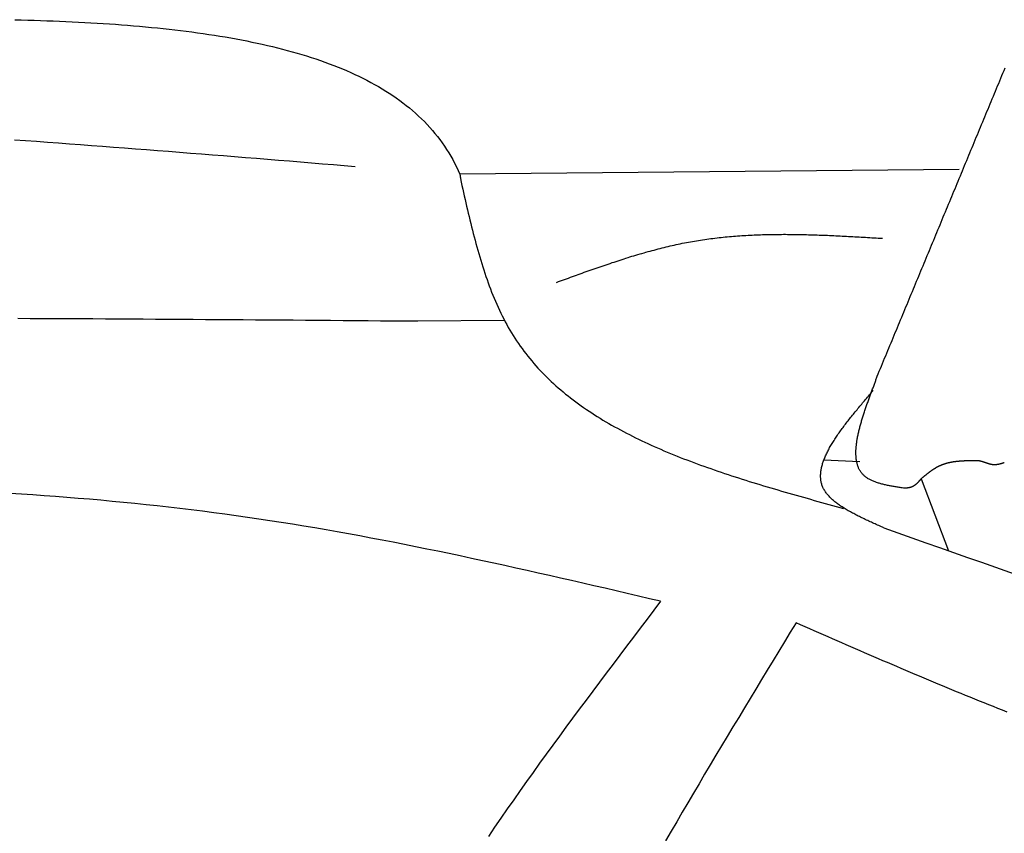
# Model space of a CAD drawing. Extents: x 715 to 7297, y 267 to 5710.
# Tile 11 of 91: x 2255 to 2666, y 2326 to 2666. Entities that reach past the tile are written whole.
import ezdxf

# ---------------------------------------------------------------- set-up
doc = ezdxf.new("R2010")
doc.units = 0
doc.layers.add('CAR', color=10, linetype='CONTINUOUS')

msp = doc.modelspace()

# ---------------------------------------------------------------- linework, layer by layer
at = {"layer": 'CAR'}
for p, q in [((2646.741, 2603.116), (2438.515, 2601.146)), ((2421.108, 2539.937), (2457.107, 2540.322)), ((2605.331, 2481.282), (2590.31, 2481.986)), ((2630.838, 2474.123), (2642.251, 2444.17))]:
    msp.add_line(p, q, dxfattribs=at)
for points in [[(2253.06, 2665.54, 0), (2255.75, 2665.47, 0), (2258.44, 2665.39, 0), (2261.11, 2665.31, 0), (2263.78, 2665.22, 0), (2266.44, 2665.13, 0), (2269.09, 2665.03, 0), (2271.73, 2664.92, 0), (2274.36, 2664.81, 0), (2276.98, 2664.68, 0), (2279.59, 2664.55, 0), (2282.19, 2664.42, 0), (2284.78, 2664.27, 0), (2287.36, 2664.12, 0), (2289.93, 2663.96, 0), (2292.49, 2663.79, 0), (2295.03, 2663.61, 0), (2297.56, 2663.42, 0), (2300.08, 2663.23, 0), (2302.59, 2663.02, 0), (2305.09, 2662.81, 0), (2307.57, 2662.58, 0), (2310.04, 2662.35, 0), (2312.49, 2662.1, 0), (2314.93, 2661.85, 0), (2317.36, 2661.58, 0), (2319.77, 2661.31, 0), (2322.17, 2661.02, 0), (2324.55, 2660.73, 0), (2326.92, 2660.42, 0), (2329.28, 2660.1, 0), (2331.61, 2659.77, 0), (2333.93, 2659.43, 0), (2336.24, 2659.07, 0), (2338.53, 2658.71, 0), (2340.8, 2658.33, 0), (2343.05, 2657.94, 0), (2345.29, 2657.53, 0), (2347.51, 2657.12, 0), (2349.71, 2656.69, 0), (2351.9, 2656.24, 0), (2354.06, 2655.79, 0), (2356.21, 2655.32, 0), (2358.34, 2654.83, 0), (2360.45, 2654.33, 0), (2362.54, 2653.82, 0), (2364.61, 2653.3, 0), (2366.65, 2652.75, 0), (2368.68, 2652.2, 0), (2370.69, 2651.63, 0), (2372.68, 2651.04, 0), (2374.65, 2650.44, 0), (2376.6, 2649.82, 0), (2378.52, 2649.19, 0), (2380.42, 2648.54, 0), (2382.3, 2647.87, 0), (2384.16, 2647.19, 0), (2386, 2646.49, 0), (2387.81, 2645.78, 0), (2389.6, 2645.04, 0), (2391.37, 2644.29, 0), (2393.11, 2643.53, 0), (2394.83, 2642.74, 0), (2396.52, 2641.94, 0), (2398.19, 2641.12, 0), (2399.84, 2640.28, 0), (2401.46, 2639.42, 0), (2403.05, 2638.55, 0), (2404.62, 2637.65, 0), (2406.17, 2636.74, 0), (2407.68, 2635.81, 0), (2409.17, 2634.86, 0), (2410.64, 2633.89, 0), (2412.08, 2632.9, 0), (2413.49, 2631.88, 0), (2414.87, 2630.85, 0), (2416.23, 2629.8, 0), (2417.55, 2628.73, 0), (2418.85, 2627.64, 0), (2420.13, 2626.53, 0), (2421.37, 2625.39, 0), (2422.58, 2624.24, 0), (2423.77, 2623.06, 0), (2424.92, 2621.86, 0), (2426.04, 2620.64, 0), (2427.14, 2619.4, 0), (2428.2, 2618.13, 0), (2429.24, 2616.84, 0), (2430.24, 2615.53, 0), (2431.21, 2614.2, 0), (2432.15, 2612.85, 0), (2433.06, 2611.47, 0), (2433.94, 2610.06, 0), (2434.78, 2608.64, 0), (2435.6, 2607.19, 0), (2436.38, 2605.71, 0), (2437.12, 2604.22, 0), (2437.84, 2602.69, 0), (2438.51, 2601.15, 0)], [(2612.54, 2516.88, 0), (2612.99, 2517.95, 0), (2613.43, 2519.02, 0), (2613.88, 2520.09, 0), (2614.32, 2521.16, 0), (2614.76, 2522.23, 0), (2615.21, 2523.3, 0), (2615.65, 2524.37, 0), (2616.1, 2525.45, 0), (2616.54, 2526.52, 0), (2616.99, 2527.59, 0), (2617.43, 2528.66, 0), (2617.87, 2529.73, 0), (2618.32, 2530.8, 0), (2618.76, 2531.87, 0), (2619.21, 2532.94, 0), (2619.65, 2534.02, 0), (2620.1, 2535.09, 0), (2620.54, 2536.16, 0), (2620.98, 2537.23, 0), (2621.43, 2538.3, 0), (2621.87, 2539.37, 0), (2622.32, 2540.44, 0), (2622.76, 2541.52, 0), (2623.21, 2542.59, 0), (2623.65, 2543.66, 0), (2624.09, 2544.73, 0), (2624.54, 2545.8, 0), (2624.98, 2546.87, 0), (2625.43, 2547.94, 0), (2625.87, 2549.01, 0), (2626.32, 2550.09, 0), (2626.76, 2551.16, 0), (2627.2, 2552.23, 0), (2627.65, 2553.3, 0), (2628.09, 2554.37, 0), (2628.54, 2555.44, 0), (2628.98, 2556.51, 0), (2629.43, 2557.58, 0), (2629.87, 2558.66, 0), (2630.31, 2559.73, 0), (2630.76, 2560.8, 0), (2631.2, 2561.87, 0), (2631.65, 2562.94, 0), (2632.09, 2564.01, 0), (2632.54, 2565.08, 0), (2632.98, 2566.16, 0), (2633.42, 2567.23, 0), (2633.87, 2568.3, 0), (2634.31, 2569.37, 0), (2634.76, 2570.44, 0), (2635.2, 2571.51, 0), (2635.65, 2572.58, 0), (2636.09, 2573.65, 0), (2636.53, 2574.73, 0), (2636.98, 2575.8, 0), (2637.42, 2576.87, 0), (2637.87, 2577.94, 0), (2638.31, 2579.01, 0), (2638.76, 2580.08, 0), (2639.2, 2581.15, 0), (2639.64, 2582.22, 0), (2640.09, 2583.3, 0), (2640.53, 2584.37, 0), (2640.98, 2585.44, 0), (2641.42, 2586.51, 0), (2641.87, 2587.58, 0), (2642.31, 2588.65, 0), (2642.76, 2589.72, 0), (2643.2, 2590.8, 0), (2643.64, 2591.87, 0), (2644.09, 2592.94, 0), (2644.53, 2594.01, 0), (2644.98, 2595.08, 0), (2645.42, 2596.15, 0), (2645.87, 2597.22, 0), (2646.31, 2598.29, 0), (2646.75, 2599.37, 0), (2647.2, 2600.44, 0), (2647.64, 2601.51, 0), (2648.09, 2602.58, 0), (2648.53, 2603.65, 0), (2648.98, 2604.72, 0), (2649.42, 2605.79, 0), (2649.86, 2606.86, 0), (2650.31, 2607.94, 0), (2650.75, 2609.01, 0), (2651.2, 2610.08, 0), (2651.64, 2611.15, 0), (2652.09, 2612.22, 0), (2652.53, 2613.29, 0), (2652.97, 2614.36, 0), (2653.42, 2615.44, 0), (2653.86, 2616.51, 0), (2654.31, 2617.58, 0), (2654.75, 2618.65, 0), (2655.2, 2619.72, 0), (2655.64, 2620.79, 0), (2656.08, 2621.86, 0), (2656.53, 2622.93, 0), (2656.97, 2624.01, 0), (2657.42, 2625.08, 0), (2657.86, 2626.15, 0), (2658.31, 2627.22, 0), (2658.75, 2628.29, 0), (2659.19, 2629.36, 0), (2659.64, 2630.43, 0), (2660.08, 2631.5, 0), (2660.53, 2632.58, 0), (2660.97, 2633.65, 0), (2661.42, 2634.72, 0), (2661.86, 2635.79, 0), (2662.3, 2636.86, 0), (2662.75, 2637.93, 0), (2663.19, 2639, 0), (2663.64, 2640.08, 0), (2664.08, 2641.15, 0), (2664.53, 2642.22, 0), (2664.97, 2643.29, 0), (2665.41, 2644.36, 0), (2665.86, 2645.43, 0)], [(2252.98, 2615.52, 0), (2257.56, 2615.19, 0), (2262.14, 2614.86, 0), (2266.72, 2614.52, 0), (2271.3, 2614.19, 0), (2275.88, 2613.85, 0), (2280.47, 2613.5, 0), (2285.05, 2613.16, 0), (2289.63, 2612.81, 0), (2294.21, 2612.46, 0), (2298.79, 2612.11, 0), (2303.37, 2611.76, 0), (2307.95, 2611.4, 0), (2312.54, 2611.05, 0), (2317.12, 2610.69, 0), (2321.7, 2610.32, 0), (2326.28, 2609.96, 0), (2330.86, 2609.6, 0), (2335.44, 2609.23, 0), (2340.02, 2608.86, 0), (2344.61, 2608.5, 0), (2349.19, 2608.13, 0), (2353.77, 2607.76, 0), (2358.35, 2607.39, 0), (2362.93, 2607.01, 0), (2367.51, 2606.64, 0), (2372.09, 2606.27, 0), (2376.68, 2605.89, 0), (2381.26, 2605.52, 0), (2385.84, 2605.14, 0), (2390.42, 2604.77, 0), (2395, 2604.39, 0)], [(2438.51, 2601.15, 0), (2438.52, 2601.13, 0), (2438.52, 2601.12, 0), (2438.52, 2601.11, 0), (2438.53, 2601.1, 0), (2438.53, 2601.09, 0), (2438.54, 2601.08, 0), (2438.54, 2601.07, 0), (2438.54, 2601.05, 0), (2438.55, 2601.04, 0), (2438.55, 2601.03, 0), (2438.55, 2601.02, 0), (2438.56, 2601.01, 0), (2438.56, 2601, 0), (2438.56, 2600.98, 0), (2438.57, 2600.97, 0), (2438.57, 2600.96, 0), (2438.57, 2600.95, 0), (2438.58, 2600.94, 0), (2438.58, 2600.93, 0), (2438.58, 2600.92, 0), (2438.58, 2600.9, 0), (2438.59, 2600.89, 0), (2438.59, 2600.88, 0), (2438.59, 2600.87, 0), (2438.6, 2600.86, 0), (2438.6, 2600.85, 0), (2438.6, 2600.84, 0), (2438.61, 2600.82, 0), (2438.61, 2600.81, 0), (2438.61, 2600.8, 0), (2438.62, 2600.79, 0), (2438.62, 2600.78, 0), (2438.62, 2600.77, 0), (2438.63, 2600.75, 0), (2438.63, 2600.74, 0), (2438.63, 2600.73, 0), (2438.63, 2600.72, 0), (2438.64, 2600.71, 0), (2438.64, 2600.7, 0), (2438.64, 2600.69, 0), (2438.65, 2600.67, 0), (2438.65, 2600.66, 0), (2438.65, 2600.65, 0), (2438.65, 2600.64, 0), (2438.66, 2600.63, 0), (2438.66, 2600.62, 0), (2438.66, 2600.6, 0), (2438.67, 2600.59, 0), (2438.67, 2600.58, 0), (2438.67, 2600.57, 0), (2438.67, 2600.56, 0), (2438.68, 2600.55, 0), (2438.68, 2600.53, 0), (2438.68, 2600.52, 0), (2438.68, 2600.51, 0), (2438.69, 2600.5, 0), (2438.69, 2600.49, 0), (2438.69, 2600.48, 0), (2438.69, 2600.47, 0), (2438.7, 2600.45, 0), (2438.7, 2600.44, 0), (2438.7, 2600.43, 0), (2438.7, 2600.42, 0), (2438.7, 2600.41, 0), (2438.71, 2600.39, 0), (2438.71, 2600.38, 0), (2438.71, 2600.37, 0), (2438.71, 2600.36, 0), (2438.71, 2600.35, 0), (2438.72, 2600.34, 0), (2438.72, 2600.32, 0), (2438.72, 2600.31, 0), (2438.72, 2600.3, 0), (2438.72, 2600.29, 0), (2438.73, 2600.28, 0), (2438.73, 2600.27, 0), (2438.73, 2600.25, 0), (2438.73, 2600.24, 0), (2438.73, 2600.23, 0), (2438.73, 2600.22, 0), (2438.74, 2600.21, 0), (2438.74, 2600.2, 0), (2438.74, 2600.18, 0), (2438.74, 2600.17, 0), (2438.74, 2600.16, 0), (2438.74, 2600.15, 0), (2438.74, 2600.14, 0), (2438.75, 2600.12, 0), (2438.75, 2600.11, 0), (2438.75, 2600.1, 0), (2438.75, 2600.09, 0), (2438.75, 2600.08, 0), (2438.75, 2600.07, 0), (2438.75, 2600.05, 0), (2438.76, 2600.04, 0), (2438.76, 2600.03, 0), (2438.76, 2600.02, 0), (2438.76, 2600.01, 0), (2438.76, 2599.99, 0), (2438.76, 2599.98, 0), (2438.76, 2599.97, 0), (2438.76, 2599.96, 0), (2438.76, 2599.95, 0), (2438.77, 2599.93, 0), (2438.77, 2599.92, 0), (2438.77, 2599.91, 0), (2438.77, 2599.9, 0), (2438.77, 2599.89, 0), (2438.77, 2599.88, 0), (2438.77, 2599.86, 0), (2438.77, 2599.85, 0), (2438.77, 2599.84, 0), (2438.77, 2599.83, 0), (2438.77, 2599.82, 0), (2438.78, 2599.8, 0), (2438.78, 2599.79, 0), (2438.78, 2599.78, 0), (2438.78, 2599.77, 0), (2438.78, 2599.76, 0), (2438.78, 2599.74, 0), (2438.78, 2599.73, 0), (2438.78, 2599.72, 0), (2438.78, 2599.71, 0), (2438.78, 2599.7, 0), (2438.78, 2599.68, 0), (2438.78, 2599.67, 0), (2438.78, 2599.66, 0), (2438.78, 2599.65, 0), (2438.78, 2599.64, 0), (2438.79, 2599.62, 0), (2438.79, 2599.61, 0), (2438.79, 2599.6, 0), (2438.79, 2599.59, 0), (2438.79, 2599.58, 0), (2438.79, 2599.57, 0), (2438.79, 2599.55, 0), (2438.79, 2599.54, 0), (2438.79, 2599.53, 0), (2438.79, 2599.52, 0), (2438.79, 2599.51, 0), (2438.79, 2599.49, 0), (2438.79, 2599.48, 0), (2438.79, 2599.47, 0), (2438.79, 2599.46, 0), (2438.79, 2599.45, 0), (2438.79, 2599.43, 0), (2438.79, 2599.42, 0), (2438.8, 2599.41, 0), (2438.8, 2599.4, 0), (2438.8, 2599.39, 0), (2438.8, 2599.37, 0), (2438.8, 2599.36, 0), (2438.8, 2599.35, 0), (2438.8, 2599.34, 0), (2438.8, 2599.33, 0), (2438.8, 2599.31, 0), (2438.8, 2599.3, 0), (2438.8, 2599.29, 0), (2438.8, 2599.28, 0)], [(2438.8, 2599.28, 0), (2439.12, 2597.84, 0), (2439.45, 2596.39, 0), (2439.77, 2594.95, 0), (2440.09, 2593.51, 0), (2440.42, 2592.07, 0), (2440.75, 2590.64, 0), (2441.08, 2589.2, 0), (2441.41, 2587.77, 0), (2441.74, 2586.33, 0), (2442.08, 2584.9, 0), (2442.42, 2583.48, 0), (2442.76, 2582.05, 0), (2443.11, 2580.63, 0), (2443.46, 2579.21, 0), (2443.81, 2577.8, 0), (2444.18, 2576.39, 0), (2444.54, 2574.98, 0), (2444.91, 2573.58, 0), (2445.29, 2572.19, 0), (2445.67, 2570.8, 0), (2446.06, 2569.41, 0), (2446.45, 2568.03, 0), (2446.86, 2566.66, 0), (2447.27, 2565.29, 0), (2447.68, 2563.93, 0), (2448.11, 2562.57, 0), (2448.54, 2561.22, 0), (2448.98, 2559.88, 0), (2449.44, 2558.55, 0), (2449.9, 2557.22, 0), (2450.36, 2555.91, 0), (2450.84, 2554.6, 0), (2451.33, 2553.3, 0), (2451.83, 2552, 0), (2452.34, 2550.72, 0), (2452.86, 2549.45, 0), (2453.4, 2548.18, 0), (2453.94, 2546.93, 0), (2454.5, 2545.69, 0), (2455.07, 2544.45, 0), (2455.65, 2543.23, 0), (2456.24, 2542.02, 0), (2456.85, 2540.82, 0), (2457.47, 2539.63, 0), (2458.11, 2538.45, 0), (2458.76, 2537.28, 0), (2459.42, 2536.13, 0), (2460.1, 2534.99, 0), (2460.79, 2533.86, 0), (2461.5, 2532.75, 0), (2462.23, 2531.65, 0), (2462.96, 2530.56, 0), (2463.72, 2529.48, 0), (2464.49, 2528.41, 0), (2465.27, 2527.36, 0), (2466.06, 2526.32, 0), (2466.87, 2525.29, 0), (2467.7, 2524.27, 0), (2468.54, 2523.27, 0), (2469.39, 2522.27, 0), (2470.25, 2521.29, 0), (2471.13, 2520.32, 0), (2472.02, 2519.36, 0), (2472.93, 2518.41, 0), (2473.85, 2517.47, 0), (2474.78, 2516.54, 0), (2475.72, 2515.63, 0), (2476.68, 2514.72, 0), (2477.64, 2513.82, 0), (2478.62, 2512.94, 0), (2479.62, 2512.06, 0), (2480.62, 2511.2, 0), (2481.64, 2510.35, 0), (2482.67, 2509.5, 0), (2483.71, 2508.67, 0), (2484.76, 2507.84, 0), (2485.82, 2507.03, 0), (2486.9, 2506.22, 0), (2487.98, 2505.42, 0), (2489.08, 2504.63, 0), (2490.18, 2503.86, 0), (2491.3, 2503.09, 0), (2492.43, 2502.33, 0), (2493.57, 2501.58, 0), (2494.72, 2500.83, 0), (2495.87, 2500.1, 0), (2497.04, 2499.37, 0), (2498.22, 2498.65, 0), (2499.41, 2497.94, 0), (2500.61, 2497.24, 0), (2501.82, 2496.55, 0), (2503.03, 2495.86, 0), (2504.26, 2495.19, 0), (2505.49, 2494.52, 0), (2506.74, 2493.85, 0), (2507.99, 2493.2, 0), (2509.25, 2492.55, 0), (2510.52, 2491.91, 0), (2511.8, 2491.28, 0), (2513.08, 2490.65, 0), (2514.38, 2490.03, 0), (2515.68, 2489.42, 0), (2516.99, 2488.81, 0), (2518.3, 2488.21, 0), (2519.63, 2487.61, 0), (2520.96, 2487.03, 0), (2522.3, 2486.44, 0), (2523.65, 2485.87, 0), (2525, 2485.3, 0), (2526.36, 2484.74, 0), (2527.73, 2484.18, 0), (2529.1, 2483.62, 0), (2530.48, 2483.08, 0), (2531.87, 2482.54, 0), (2533.26, 2482, 0), (2534.66, 2481.47, 0), (2536.06, 2480.94, 0), (2537.47, 2480.42, 0), (2538.89, 2479.9, 0), (2540.31, 2479.39, 0), (2541.74, 2478.88, 0), (2543.17, 2478.38, 0), (2544.61, 2477.88, 0), (2546.05, 2477.38, 0), (2547.49, 2476.89, 0), (2548.94, 2476.4, 0), (2550.4, 2475.92, 0), (2551.86, 2475.44, 0), (2553.32, 2474.97, 0), (2554.79, 2474.49, 0), (2556.26, 2474.02, 0), (2557.74, 2473.56, 0), (2559.22, 2473.09, 0), (2560.7, 2472.63, 0), (2562.19, 2472.18, 0), (2563.68, 2471.72, 0), (2565.17, 2471.27, 0), (2566.67, 2470.82, 0), (2568.17, 2470.38, 0), (2569.67, 2469.93, 0), (2571.17, 2469.49, 0), (2572.68, 2469.05, 0), (2574.19, 2468.61, 0), (2575.7, 2468.17, 0), (2577.21, 2467.74, 0), (2578.73, 2467.31, 0), (2580.25, 2466.88, 0), (2581.77, 2466.45, 0), (2583.29, 2466.02, 0), (2584.81, 2465.59, 0), (2586.33, 2465.16, 0), (2587.85, 2464.74, 0), (2589.38, 2464.31, 0), (2590.9, 2463.89, 0), (2592.43, 2463.47, 0), (2593.96, 2463.04, 0), (2595.48, 2462.62, 0), (2597.01, 2462.2, 0), (2598.54, 2461.77, 0)], [(2478.87, 2556.03, 0), (2479.7, 2556.33, 0), (2480.52, 2556.64, 0), (2481.35, 2556.94, 0), (2482.17, 2557.24, 0), (2483, 2557.54, 0), (2483.82, 2557.84, 0), (2484.65, 2558.14, 0), (2485.48, 2558.44, 0), (2486.3, 2558.74, 0), (2487.13, 2559.04, 0), (2487.95, 2559.34, 0), (2488.78, 2559.64, 0), (2489.61, 2559.93, 0), (2490.43, 2560.23, 0), (2491.26, 2560.52, 0), (2492.09, 2560.82, 0), (2492.91, 2561.11, 0), (2493.74, 2561.4, 0), (2494.57, 2561.69, 0), (2495.39, 2561.98, 0), (2496.22, 2562.27, 0), (2497.05, 2562.56, 0), (2497.88, 2562.84, 0), (2498.71, 2563.13, 0), (2499.53, 2563.41, 0), (2500.36, 2563.69, 0), (2501.19, 2563.97, 0), (2502.02, 2564.25, 0), (2502.85, 2564.52, 0), (2503.68, 2564.79, 0), (2504.51, 2565.06, 0), (2505.34, 2565.33, 0), (2506.17, 2565.6, 0), (2507, 2565.87, 0), (2507.83, 2566.13, 0), (2508.67, 2566.39, 0), (2509.5, 2566.65, 0), (2510.33, 2566.9, 0), (2511.16, 2567.16, 0), (2512, 2567.41, 0), (2512.83, 2567.65, 0), (2513.67, 2567.9, 0), (2514.5, 2568.14, 0), (2515.34, 2568.38, 0), (2516.17, 2568.62, 0), (2517.01, 2568.85, 0), (2517.84, 2569.08, 0), (2518.68, 2569.31, 0), (2519.52, 2569.53, 0), (2520.36, 2569.76, 0), (2521.19, 2569.97, 0), (2522.03, 2570.19, 0), (2522.87, 2570.4, 0), (2523.71, 2570.61, 0), (2524.55, 2570.81, 0), (2525.4, 2571.01, 0), (2526.24, 2571.21, 0), (2527.08, 2571.4, 0), (2527.92, 2571.59, 0), (2528.77, 2571.78, 0), (2529.61, 2571.96, 0), (2530.45, 2572.13, 0), (2531.3, 2572.31, 0), (2532.15, 2572.48, 0), (2532.99, 2572.64, 0), (2533.84, 2572.8, 0), (2534.69, 2572.96, 0), (2535.54, 2573.11, 0), (2536.39, 2573.26, 0), (2537.24, 2573.4, 0), (2538.09, 2573.54, 0), (2538.94, 2573.67, 0), (2539.79, 2573.8, 0), (2540.64, 2573.93, 0), (2541.5, 2574.05, 0), (2542.35, 2574.17, 0), (2543.21, 2574.28, 0), (2544.06, 2574.39, 0), (2544.92, 2574.5, 0), (2545.78, 2574.6, 0), (2546.63, 2574.7, 0), (2547.49, 2574.79, 0), (2548.35, 2574.88, 0), (2549.21, 2574.97, 0), (2550.07, 2575.05, 0), (2550.93, 2575.13, 0), (2551.79, 2575.2, 0), (2552.65, 2575.27, 0), (2553.51, 2575.34, 0), (2554.37, 2575.41, 0), (2555.24, 2575.47, 0), (2556.1, 2575.53, 0), (2556.96, 2575.58, 0), (2557.83, 2575.63, 0), (2558.69, 2575.68, 0), (2559.56, 2575.73, 0), (2560.43, 2575.77, 0), (2561.29, 2575.81, 0), (2562.16, 2575.85, 0), (2563.03, 2575.88, 0), (2563.89, 2575.91, 0), (2564.76, 2575.94, 0), (2565.63, 2575.96, 0), (2566.5, 2575.98, 0), (2567.37, 2576, 0), (2568.24, 2576.02, 0), (2569.11, 2576.03, 0), (2569.98, 2576.04, 0), (2570.85, 2576.05, 0), (2571.72, 2576.06, 0), (2572.59, 2576.06, 0), (2573.47, 2576.07, 0), (2574.34, 2576.07, 0), (2575.21, 2576.06, 0), (2576.09, 2576.06, 0), (2576.96, 2576.05, 0), (2577.83, 2576.04, 0), (2578.71, 2576.03, 0), (2579.58, 2576.02, 0), (2580.46, 2576, 0), (2581.33, 2575.98, 0), (2582.21, 2575.97, 0), (2583.08, 2575.94, 0), (2583.96, 2575.92, 0), (2584.84, 2575.9, 0), (2585.71, 2575.87, 0), (2586.59, 2575.84, 0), (2587.47, 2575.81, 0), (2588.34, 2575.78, 0), (2589.22, 2575.75, 0), (2590.1, 2575.72, 0), (2590.98, 2575.68, 0), (2591.85, 2575.65, 0), (2592.73, 2575.61, 0), (2593.61, 2575.57, 0), (2594.49, 2575.53, 0), (2595.37, 2575.49, 0), (2596.25, 2575.45, 0), (2597.13, 2575.4, 0), (2598.01, 2575.36, 0), (2598.89, 2575.31, 0), (2599.77, 2575.27, 0), (2600.65, 2575.22, 0), (2601.53, 2575.17, 0), (2602.41, 2575.12, 0), (2603.29, 2575.08, 0), (2604.17, 2575.03, 0), (2605.05, 2574.98, 0), (2605.93, 2574.92, 0), (2606.81, 2574.87, 0), (2607.69, 2574.82, 0), (2608.57, 2574.77, 0), (2609.45, 2574.72, 0), (2610.33, 2574.66, 0), (2611.21, 2574.61, 0), (2612.09, 2574.56, 0), (2612.97, 2574.5, 0), (2613.85, 2574.45, 0), (2614.73, 2574.4, 0)], [(2254.3, 2541.06, 0), (2259.53, 2541.04, 0), (2264.75, 2541.02, 0), (2269.98, 2540.99, 0), (2275.2, 2540.97, 0), (2280.42, 2540.94, 0), (2285.64, 2540.91, 0), (2290.86, 2540.88, 0), (2296.08, 2540.85, 0), (2301.3, 2540.82, 0), (2306.51, 2540.79, 0), (2311.73, 2540.76, 0), (2316.94, 2540.72, 0), (2322.16, 2540.69, 0), (2327.37, 2540.65, 0), (2332.58, 2540.62, 0), (2337.79, 2540.58, 0), (2343, 2540.54, 0), (2348.21, 2540.51, 0), (2353.42, 2540.47, 0), (2358.63, 2540.43, 0), (2363.84, 2540.39, 0), (2369.05, 2540.35, 0), (2374.25, 2540.31, 0), (2379.46, 2540.27, 0), (2384.67, 2540.23, 0), (2389.87, 2540.19, 0), (2395.08, 2540.15, 0), (2400.29, 2540.1, 0), (2405.49, 2540.06, 0), (2410.7, 2540.02, 0), (2415.9, 2539.98, 0), (2421.11, 2539.94, 0)], [(2623.86, 2470.23, 0), (2623.44, 2470.29, 0), (2623.01, 2470.36, 0), (2622.59, 2470.42, 0), (2622.17, 2470.49, 0), (2621.75, 2470.55, 0), (2621.33, 2470.62, 0), (2620.91, 2470.68, 0), (2620.49, 2470.75, 0), (2620.07, 2470.82, 0), (2619.66, 2470.89, 0), (2619.24, 2470.96, 0), (2618.83, 2471.03, 0), (2618.42, 2471.11, 0), (2618.02, 2471.18, 0), (2617.61, 2471.26, 0), (2617.21, 2471.34, 0), (2616.81, 2471.42, 0), (2616.42, 2471.5, 0), (2616.02, 2471.59, 0), (2615.63, 2471.68, 0), (2615.25, 2471.77, 0), (2614.87, 2471.86, 0), (2614.49, 2471.96, 0), (2614.12, 2472.06, 0), (2613.75, 2472.16, 0), (2613.38, 2472.27, 0), (2613.02, 2472.38, 0), (2612.67, 2472.49, 0), (2612.32, 2472.61, 0), (2611.97, 2472.73, 0), (2611.63, 2472.85, 0), (2611.3, 2472.98, 0), (2610.97, 2473.11, 0), (2610.64, 2473.25, 0), (2610.33, 2473.39, 0), (2610.02, 2473.53, 0), (2609.71, 2473.68, 0), (2609.42, 2473.84, 0), (2609.13, 2474, 0), (2608.84, 2474.16, 0), (2608.57, 2474.33, 0), (2608.3, 2474.5, 0), (2608.04, 2474.68, 0), (2607.78, 2474.87, 0), (2607.54, 2475.06, 0), (2607.3, 2475.26, 0), (2607.07, 2475.46, 0), (2606.85, 2475.67, 0), (2606.63, 2475.89, 0), (2606.43, 2476.11, 0), (2606.23, 2476.34, 0), (2606.04, 2476.57, 0), (2605.86, 2476.81, 0), (2605.69, 2477.05, 0), (2605.53, 2477.3, 0), (2605.37, 2477.56, 0), (2605.22, 2477.82, 0), (2605.08, 2478.09, 0), (2604.95, 2478.36, 0), (2604.82, 2478.63, 0), (2604.7, 2478.91, 0), (2604.59, 2479.2, 0), (2604.48, 2479.49, 0), (2604.38, 2479.79, 0), (2604.29, 2480.09, 0), (2604.21, 2480.39, 0), (2604.13, 2480.7, 0), (2604.06, 2481.02, 0), (2603.99, 2481.33, 0), (2603.93, 2481.66, 0), (2603.88, 2481.98, 0), (2603.83, 2482.31, 0), (2603.79, 2482.65, 0), (2603.76, 2482.99, 0), (2603.73, 2483.33, 0), (2603.71, 2483.68, 0), (2603.69, 2484.03, 0), (2603.68, 2484.38, 0), (2603.67, 2484.74, 0), (2603.67, 2485.1, 0), (2603.68, 2485.46, 0), (2603.69, 2485.83, 0), (2603.7, 2486.2, 0), (2603.73, 2486.57, 0), (2603.75, 2486.95, 0), (2603.78, 2487.32, 0), (2603.82, 2487.71, 0), (2603.86, 2488.09, 0), (2603.9, 2488.48, 0), (2603.95, 2488.87, 0), (2604, 2489.26, 0), (2604.06, 2489.65, 0), (2604.12, 2490.05, 0), (2604.18, 2490.45, 0), (2604.25, 2490.85, 0), (2604.33, 2491.25, 0), (2604.4, 2491.65, 0), (2604.48, 2492.06, 0), (2604.57, 2492.47, 0), (2604.66, 2492.88, 0), (2604.75, 2493.29, 0), (2604.84, 2493.7, 0), (2604.94, 2494.12, 0), (2605.04, 2494.53, 0), (2605.14, 2494.95, 0), (2605.25, 2495.37, 0), (2605.36, 2495.78, 0), (2605.47, 2496.2, 0), (2605.59, 2496.62, 0), (2605.7, 2497.05, 0), (2605.82, 2497.47, 0), (2605.95, 2497.89, 0), (2606.07, 2498.31, 0), (2606.2, 2498.74, 0), (2606.33, 2499.16, 0), (2606.46, 2499.59, 0), (2606.59, 2500.01, 0), (2606.72, 2500.44, 0), (2606.86, 2500.86, 0), (2607, 2501.29, 0), (2607.13, 2501.71, 0), (2607.27, 2502.13, 0), (2607.42, 2502.56, 0), (2607.56, 2502.98, 0), (2607.7, 2503.4, 0), (2607.85, 2503.83, 0), (2607.99, 2504.25, 0), (2608.14, 2504.67, 0), (2608.29, 2505.09, 0), (2608.43, 2505.51, 0), (2608.58, 2505.93, 0), (2608.73, 2506.34, 0), (2608.88, 2506.76, 0), (2609.03, 2507.18, 0), (2609.18, 2507.59, 0), (2609.33, 2508, 0), (2609.48, 2508.41, 0), (2609.62, 2508.82, 0), (2609.77, 2509.23, 0), (2609.92, 2509.63, 0), (2610.07, 2510.04, 0), (2610.22, 2510.44, 0), (2610.36, 2510.84, 0), (2610.51, 2511.23, 0), (2610.65, 2511.63, 0), (2610.8, 2512.02, 0), (2610.94, 2512.41, 0), (2611.08, 2512.8, 0), (2611.22, 2513.18, 0), (2611.36, 2513.57, 0), (2611.5, 2513.95, 0), (2611.64, 2514.32, 0), (2611.77, 2514.7, 0), (2611.91, 2515.07, 0), (2612.04, 2515.44, 0), (2612.17, 2515.8, 0), (2612.29, 2516.16, 0), (2612.42, 2516.52, 0), (2612.54, 2516.88, 0)], [(2615.31, 2453.72, 0), (2614.79, 2453.95, 0), (2614.27, 2454.18, 0), (2613.74, 2454.41, 0), (2613.22, 2454.64, 0), (2612.7, 2454.87, 0), (2612.18, 2455.1, 0), (2611.67, 2455.34, 0), (2611.15, 2455.57, 0), (2610.63, 2455.8, 0), (2610.12, 2456.03, 0), (2609.61, 2456.27, 0), (2609.1, 2456.5, 0), (2608.59, 2456.74, 0), (2608.09, 2456.97, 0), (2607.58, 2457.21, 0), (2607.08, 2457.44, 0), (2606.59, 2457.68, 0), (2606.09, 2457.92, 0), (2605.6, 2458.16, 0), (2605.11, 2458.4, 0), (2604.63, 2458.64, 0), (2604.15, 2458.88, 0), (2603.68, 2459.13, 0), (2603.2, 2459.37, 0), (2602.74, 2459.62, 0), (2602.28, 2459.86, 0), (2601.82, 2460.11, 0), (2601.37, 2460.36, 0), (2600.92, 2460.61, 0), (2600.48, 2460.86, 0), (2600.04, 2461.11, 0), (2599.61, 2461.37, 0), (2599.18, 2461.63, 0), (2598.76, 2461.88, 0), (2598.35, 2462.14, 0), (2597.94, 2462.4, 0), (2597.54, 2462.67, 0), (2597.15, 2462.93, 0), (2596.77, 2463.2, 0), (2596.39, 2463.47, 0), (2596.02, 2463.74, 0), (2595.65, 2464.01, 0), (2595.3, 2464.28, 0), (2594.95, 2464.56, 0), (2594.61, 2464.84, 0), (2594.27, 2465.12, 0), (2593.95, 2465.4, 0), (2593.64, 2465.69, 0), (2593.33, 2465.97, 0), (2593.03, 2466.26, 0), (2592.74, 2466.55, 0), (2592.47, 2466.85, 0), (2592.2, 2467.15, 0), (2591.94, 2467.45, 0), (2591.69, 2467.75, 0), (2591.45, 2468.05, 0), (2591.22, 2468.36, 0), (2591, 2468.67, 0), (2590.79, 2468.98, 0), (2590.6, 2469.3, 0), (2590.41, 2469.62, 0), (2590.23, 2469.94, 0), (2590.07, 2470.26, 0), (2589.92, 2470.59, 0), (2589.78, 2470.92, 0), (2589.65, 2471.26, 0), (2589.53, 2471.59, 0), (2589.43, 2471.93, 0), (2589.33, 2472.28, 0), (2589.25, 2472.62, 0), (2589.17, 2472.97, 0), (2589.11, 2473.32, 0), (2589.06, 2473.67, 0), (2589.02, 2474.03, 0), (2588.99, 2474.39, 0), (2588.96, 2474.75, 0), (2588.95, 2475.12, 0), (2588.95, 2475.48, 0), (2588.96, 2475.85, 0), (2588.98, 2476.23, 0), (2589.01, 2476.6, 0), (2589.05, 2476.98, 0), (2589.09, 2477.36, 0), (2589.15, 2477.74, 0), (2589.22, 2478.12, 0), (2589.29, 2478.51, 0), (2589.38, 2478.9, 0), (2589.47, 2479.29, 0), (2589.57, 2479.69, 0), (2589.68, 2480.08, 0), (2589.8, 2480.48, 0), (2589.92, 2480.88, 0), (2590.06, 2481.28, 0), (2590.2, 2481.69, 0), (2590.35, 2482.09, 0), (2590.51, 2482.5, 0), (2590.68, 2482.91, 0), (2590.85, 2483.33, 0), (2591.03, 2483.74, 0), (2591.22, 2484.16, 0), (2591.41, 2484.58, 0), (2591.62, 2485, 0), (2591.83, 2485.42, 0), (2592.04, 2485.84, 0), (2592.27, 2486.27, 0), (2592.5, 2486.7, 0), (2592.73, 2487.13, 0), (2592.97, 2487.56, 0), (2593.22, 2487.99, 0), (2593.48, 2488.42, 0), (2593.74, 2488.86, 0), (2594.01, 2489.3, 0), (2594.28, 2489.73, 0), (2594.56, 2490.17, 0), (2594.84, 2490.62, 0), (2595.13, 2491.06, 0), (2595.42, 2491.5, 0), (2595.72, 2491.95, 0), (2596.03, 2492.4, 0), (2596.34, 2492.84, 0), (2596.65, 2493.29, 0), (2596.97, 2493.74, 0), (2597.29, 2494.2, 0), (2597.62, 2494.65, 0), (2597.95, 2495.1, 0), (2598.29, 2495.56, 0), (2598.63, 2496.01, 0), (2598.97, 2496.47, 0), (2599.32, 2496.93, 0), (2599.67, 2497.39, 0), (2600.02, 2497.85, 0), (2600.38, 2498.31, 0), (2600.74, 2498.77, 0), (2601.11, 2499.23, 0), (2601.48, 2499.7, 0), (2601.85, 2500.16, 0), (2602.22, 2500.63, 0), (2602.6, 2501.09, 0), (2602.98, 2501.56, 0), (2603.36, 2502.03, 0), (2603.74, 2502.49, 0), (2604.13, 2502.96, 0), (2604.51, 2503.43, 0), (2604.9, 2503.9, 0), (2605.29, 2504.37, 0), (2605.69, 2504.84, 0), (2606.08, 2505.31, 0), (2606.48, 2505.78, 0), (2606.88, 2506.25, 0), (2607.28, 2506.72, 0), (2607.68, 2507.2, 0), (2608.08, 2507.67, 0), (2608.48, 2508.14, 0), (2608.88, 2508.61, 0), (2609.28, 2509.09, 0), (2609.69, 2509.56, 0), (2610.09, 2510.03, 0), (2610.5, 2510.51, 0), (2610.9, 2510.98, 0)], [(2653.37, 2481.66, 0), (2653.21, 2481.66, 0), (2653.05, 2481.66, 0), (2652.89, 2481.66, 0), (2652.73, 2481.66, 0), (2652.57, 2481.66, 0), (2652.41, 2481.65, 0), (2652.25, 2481.65, 0), (2652.09, 2481.65, 0), (2651.93, 2481.65, 0), (2651.77, 2481.65, 0), (2651.61, 2481.64, 0), (2651.45, 2481.64, 0), (2651.3, 2481.64, 0), (2651.14, 2481.64, 0), (2650.98, 2481.63, 0), (2650.82, 2481.63, 0), (2650.66, 2481.63, 0), (2650.5, 2481.62, 0), (2650.34, 2481.62, 0), (2650.18, 2481.62, 0), (2650.02, 2481.61, 0), (2649.86, 2481.61, 0), (2649.71, 2481.6, 0), (2649.55, 2481.6, 0), (2649.39, 2481.59, 0), (2649.23, 2481.59, 0), (2649.07, 2481.58, 0), (2648.92, 2481.57, 0), (2648.76, 2481.57, 0), (2648.6, 2481.56, 0), (2648.44, 2481.55, 0), (2648.29, 2481.55, 0), (2648.13, 2481.54, 0), (2647.97, 2481.53, 0), (2647.81, 2481.52, 0), (2647.66, 2481.51, 0), (2647.5, 2481.5, 0), (2647.35, 2481.49, 0), (2647.19, 2481.48, 0), (2647.03, 2481.47, 0), (2646.88, 2481.45, 0), (2646.72, 2481.44, 0), (2646.57, 2481.43, 0), (2646.41, 2481.41, 0), (2646.26, 2481.4, 0), (2646.1, 2481.39, 0), (2645.95, 2481.37, 0), (2645.79, 2481.35, 0), (2645.64, 2481.34, 0), (2645.49, 2481.32, 0), (2645.33, 2481.3, 0), (2645.18, 2481.28, 0), (2645.03, 2481.26, 0), (2644.88, 2481.24, 0), (2644.72, 2481.22, 0), (2644.57, 2481.2, 0), (2644.42, 2481.18, 0), (2644.27, 2481.16, 0), (2644.12, 2481.13, 0), (2643.97, 2481.11, 0), (2643.82, 2481.09, 0), (2643.67, 2481.06, 0), (2643.52, 2481.03, 0), (2643.37, 2481.01, 0), (2643.22, 2480.98, 0), (2643.07, 2480.95, 0), (2642.92, 2480.92, 0), (2642.77, 2480.89, 0), (2642.62, 2480.86, 0), (2642.48, 2480.82, 0), (2642.33, 2480.79, 0), (2642.18, 2480.75, 0), (2642.04, 2480.72, 0), (2641.89, 2480.68, 0), (2641.74, 2480.65, 0), (2641.6, 2480.61, 0), (2641.45, 2480.57, 0), (2641.31, 2480.53, 0), (2641.16, 2480.49, 0), (2641.02, 2480.45, 0), (2640.88, 2480.4, 0), (2640.73, 2480.36, 0), (2640.59, 2480.31, 0), (2640.45, 2480.27, 0), (2640.31, 2480.22, 0), (2640.17, 2480.17, 0), (2640.03, 2480.12, 0), (2639.89, 2480.07, 0), (2639.75, 2480.02, 0), (2639.61, 2479.96, 0), (2639.47, 2479.91, 0), (2639.33, 2479.86, 0), (2639.19, 2479.8, 0), (2639.05, 2479.74, 0), (2638.92, 2479.68, 0), (2638.78, 2479.62, 0), (2638.64, 2479.56, 0), (2638.51, 2479.5, 0), (2638.37, 2479.43, 0), (2638.24, 2479.37, 0), (2638.1, 2479.3, 0), (2637.97, 2479.23, 0), (2637.84, 2479.17, 0), (2637.7, 2479.1, 0), (2637.57, 2479.03, 0), (2637.44, 2478.95, 0), (2637.31, 2478.88, 0), (2637.18, 2478.81, 0), (2637.04, 2478.73, 0), (2636.91, 2478.66, 0), (2636.78, 2478.58, 0), (2636.65, 2478.5, 0), (2636.52, 2478.42, 0), (2636.4, 2478.34, 0), (2636.27, 2478.26, 0), (2636.14, 2478.18, 0), (2636.01, 2478.1, 0), (2635.88, 2478.01, 0), (2635.76, 2477.93, 0), (2635.63, 2477.85, 0), (2635.5, 2477.76, 0), (2635.38, 2477.67, 0), (2635.25, 2477.59, 0), (2635.12, 2477.5, 0), (2635, 2477.41, 0), (2634.87, 2477.32, 0), (2634.75, 2477.23, 0), (2634.62, 2477.14, 0), (2634.5, 2477.05, 0), (2634.37, 2476.96, 0), (2634.25, 2476.86, 0), (2634.13, 2476.77, 0), (2634, 2476.68, 0), (2633.88, 2476.58, 0), (2633.76, 2476.49, 0), (2633.63, 2476.39, 0), (2633.51, 2476.3, 0), (2633.39, 2476.2, 0), (2633.27, 2476.11, 0), (2633.14, 2476.01, 0), (2633.02, 2475.91, 0), (2632.9, 2475.82, 0), (2632.78, 2475.72, 0), (2632.66, 2475.62, 0), (2632.53, 2475.52, 0), (2632.41, 2475.42, 0), (2632.29, 2475.32, 0), (2632.17, 2475.22, 0), (2632.05, 2475.13, 0), (2631.93, 2475.03, 0), (2631.81, 2474.93, 0), (2631.68, 2474.83, 0), (2631.56, 2474.73, 0), (2631.44, 2474.63, 0), (2631.32, 2474.53, 0), (2631.2, 2474.42, 0), (2631.08, 2474.32, 0), (2630.96, 2474.22, 0), (2630.84, 2474.12, 0)], [(2665.53, 2480.87, 0), (2665.45, 2480.84, 0), (2665.38, 2480.82, 0), (2665.3, 2480.79, 0), (2665.22, 2480.77, 0), (2665.15, 2480.74, 0), (2665.07, 2480.72, 0), (2664.99, 2480.69, 0), (2664.92, 2480.67, 0), (2664.84, 2480.64, 0), (2664.76, 2480.62, 0), (2664.69, 2480.59, 0), (2664.61, 2480.57, 0), (2664.53, 2480.55, 0), (2664.46, 2480.52, 0), (2664.38, 2480.5, 0), (2664.3, 2480.48, 0), (2664.23, 2480.45, 0), (2664.15, 2480.43, 0), (2664.07, 2480.41, 0), (2664, 2480.39, 0), (2663.92, 2480.36, 0), (2663.84, 2480.34, 0), (2663.77, 2480.32, 0), (2663.69, 2480.3, 0), (2663.61, 2480.28, 0), (2663.54, 2480.26, 0), (2663.46, 2480.24, 0), (2663.38, 2480.23, 0), (2663.31, 2480.21, 0), (2663.23, 2480.19, 0), (2663.15, 2480.17, 0), (2663.08, 2480.16, 0), (2663, 2480.14, 0), (2662.92, 2480.13, 0), (2662.85, 2480.11, 0), (2662.77, 2480.1, 0), (2662.69, 2480.08, 0), (2662.62, 2480.07, 0), (2662.54, 2480.06, 0), (2662.46, 2480.05, 0), (2662.39, 2480.04, 0), (2662.31, 2480.03, 0), (2662.23, 2480.02, 0), (2662.16, 2480.01, 0), (2662.08, 2480, 0), (2662.01, 2480, 0), (2661.93, 2479.99, 0), (2661.85, 2479.98, 0), (2661.78, 2479.98, 0), (2661.7, 2479.98, 0), (2661.62, 2479.97, 0), (2661.55, 2479.97, 0), (2661.47, 2479.97, 0), (2661.39, 2479.97, 0), (2661.32, 2479.97, 0), (2661.24, 2479.98, 0), (2661.17, 2479.98, 0), (2661.09, 2479.98, 0), (2661.01, 2479.99, 0), (2660.94, 2479.99, 0), (2660.86, 2480, 0), (2660.79, 2480.01, 0), (2660.71, 2480.02, 0), (2660.63, 2480.03, 0), (2660.56, 2480.04, 0), (2660.48, 2480.05, 0), (2660.4, 2480.06, 0), (2660.33, 2480.07, 0), (2660.25, 2480.09, 0), (2660.18, 2480.1, 0), (2660.1, 2480.12, 0), (2660.02, 2480.13, 0), (2659.95, 2480.15, 0), (2659.87, 2480.17, 0), (2659.8, 2480.18, 0), (2659.72, 2480.2, 0), (2659.64, 2480.22, 0), (2659.57, 2480.24, 0), (2659.49, 2480.26, 0), (2659.42, 2480.28, 0), (2659.34, 2480.3, 0), (2659.26, 2480.32, 0), (2659.19, 2480.35, 0), (2659.11, 2480.37, 0), (2659.04, 2480.39, 0), (2658.96, 2480.41, 0), (2658.88, 2480.44, 0), (2658.81, 2480.46, 0), (2658.73, 2480.49, 0), (2658.66, 2480.51, 0), (2658.58, 2480.54, 0), (2658.5, 2480.56, 0), (2658.43, 2480.59, 0), (2658.35, 2480.61, 0), (2658.28, 2480.64, 0), (2658.2, 2480.66, 0), (2658.12, 2480.69, 0), (2658.05, 2480.71, 0), (2657.97, 2480.74, 0), (2657.9, 2480.77, 0), (2657.82, 2480.79, 0), (2657.74, 2480.82, 0), (2657.67, 2480.85, 0), (2657.59, 2480.87, 0), (2657.52, 2480.9, 0), (2657.44, 2480.92, 0), (2657.36, 2480.95, 0), (2657.29, 2480.98, 0), (2657.21, 2481, 0), (2657.13, 2481.03, 0), (2657.06, 2481.05, 0), (2656.98, 2481.08, 0), (2656.91, 2481.11, 0), (2656.83, 2481.13, 0), (2656.75, 2481.15, 0), (2656.68, 2481.18, 0), (2656.6, 2481.2, 0), (2656.52, 2481.23, 0), (2656.45, 2481.25, 0), (2656.37, 2481.27, 0), (2656.3, 2481.3, 0), (2656.22, 2481.32, 0), (2656.14, 2481.34, 0), (2656.07, 2481.36, 0), (2655.99, 2481.38, 0), (2655.91, 2481.4, 0), (2655.84, 2481.42, 0), (2655.76, 2481.44, 0), (2655.68, 2481.46, 0), (2655.61, 2481.48, 0), (2655.53, 2481.5, 0), (2655.45, 2481.52, 0), (2655.38, 2481.53, 0), (2655.3, 2481.55, 0), (2655.22, 2481.56, 0), (2655.15, 2481.58, 0), (2655.07, 2481.59, 0), (2654.99, 2481.6, 0), (2654.92, 2481.62, 0), (2654.84, 2481.63, 0), (2654.76, 2481.64, 0), (2654.68, 2481.65, 0), (2654.61, 2481.66, 0), (2654.53, 2481.67, 0), (2654.45, 2481.67, 0), (2654.38, 2481.68, 0), (2654.3, 2481.68, 0), (2654.22, 2481.69, 0), (2654.14, 2481.69, 0), (2654.07, 2481.69, 0), (2653.99, 2481.69, 0), (2653.91, 2481.69, 0), (2653.84, 2481.69, 0), (2653.76, 2481.69, 0), (2653.68, 2481.69, 0), (2653.6, 2481.68, 0), (2653.53, 2481.68, 0), (2653.45, 2481.67, 0), (2653.37, 2481.66, 0)], [(2630.84, 2474.12, 0), (2630.8, 2474.08, 0), (2630.77, 2474.04, 0), (2630.73, 2474, 0), (2630.69, 2473.95, 0), (2630.66, 2473.91, 0), (2630.62, 2473.87, 0), (2630.59, 2473.83, 0), (2630.55, 2473.79, 0), (2630.51, 2473.74, 0), (2630.48, 2473.7, 0), (2630.44, 2473.66, 0), (2630.41, 2473.62, 0), (2630.37, 2473.58, 0), (2630.33, 2473.53, 0), (2630.3, 2473.49, 0), (2630.26, 2473.45, 0), (2630.23, 2473.41, 0), (2630.19, 2473.37, 0), (2630.15, 2473.33, 0), (2630.12, 2473.29, 0), (2630.08, 2473.24, 0), (2630.04, 2473.2, 0), (2630.01, 2473.16, 0), (2629.97, 2473.12, 0), (2629.93, 2473.08, 0), (2629.9, 2473.04, 0), (2629.86, 2473, 0), (2629.82, 2472.96, 0), (2629.79, 2472.92, 0), (2629.75, 2472.88, 0), (2629.71, 2472.84, 0), (2629.68, 2472.8, 0), (2629.64, 2472.76, 0), (2629.6, 2472.72, 0), (2629.57, 2472.68, 0), (2629.53, 2472.64, 0), (2629.49, 2472.6, 0), (2629.45, 2472.56, 0), (2629.42, 2472.52, 0), (2629.38, 2472.49, 0), (2629.34, 2472.45, 0), (2629.3, 2472.41, 0), (2629.26, 2472.37, 0), (2629.23, 2472.33, 0), (2629.19, 2472.3, 0), (2629.15, 2472.26, 0), (2629.11, 2472.22, 0), (2629.07, 2472.18, 0), (2629.04, 2472.15, 0), (2629, 2472.11, 0), (2628.96, 2472.08, 0), (2628.92, 2472.04, 0), (2628.88, 2472, 0), (2628.84, 2471.97, 0), (2628.8, 2471.93, 0), (2628.76, 2471.9, 0), (2628.72, 2471.86, 0), (2628.68, 2471.83, 0), (2628.64, 2471.8, 0), (2628.6, 2471.76, 0), (2628.57, 2471.73, 0), (2628.52, 2471.7, 0), (2628.48, 2471.66, 0), (2628.44, 2471.63, 0), (2628.4, 2471.6, 0), (2628.36, 2471.57, 0), (2628.32, 2471.53, 0), (2628.28, 2471.5, 0), (2628.24, 2471.47, 0), (2628.2, 2471.44, 0), (2628.16, 2471.41, 0), (2628.12, 2471.38, 0), (2628.08, 2471.35, 0), (2628.03, 2471.32, 0), (2627.99, 2471.29, 0), (2627.95, 2471.26, 0), (2627.91, 2471.24, 0), (2627.87, 2471.21, 0), (2627.82, 2471.18, 0), (2627.78, 2471.15, 0), (2627.74, 2471.13, 0), (2627.69, 2471.1, 0), (2627.65, 2471.08, 0), (2627.61, 2471.05, 0), (2627.56, 2471.02, 0), (2627.52, 2471, 0), (2627.48, 2470.98, 0), (2627.43, 2470.95, 0), (2627.39, 2470.93, 0), (2627.34, 2470.91, 0), (2627.3, 2470.88, 0), (2627.25, 2470.86, 0), (2627.21, 2470.84, 0), (2627.16, 2470.82, 0), (2627.12, 2470.8, 0), (2627.07, 2470.78, 0), (2627.03, 2470.76, 0), (2626.98, 2470.74, 0), (2626.93, 2470.72, 0), (2626.89, 2470.7, 0), (2626.84, 2470.68, 0), (2626.79, 2470.66, 0), (2626.75, 2470.65, 0), (2626.7, 2470.63, 0), (2626.65, 2470.61, 0), (2626.6, 2470.6, 0), (2626.55, 2470.58, 0), (2626.51, 2470.57, 0), (2626.46, 2470.56, 0), (2626.41, 2470.54, 0), (2626.36, 2470.53, 0), (2626.31, 2470.52, 0), (2626.26, 2470.5, 0), (2626.21, 2470.49, 0), (2626.16, 2470.48, 0), (2626.11, 2470.47, 0), (2626.06, 2470.46, 0), (2626.01, 2470.45, 0), (2625.96, 2470.44, 0), (2625.91, 2470.43, 0), (2625.86, 2470.42, 0), (2625.81, 2470.41, 0), (2625.76, 2470.4, 0), (2625.71, 2470.39, 0), (2625.66, 2470.38, 0), (2625.6, 2470.38, 0), (2625.55, 2470.37, 0), (2625.5, 2470.36, 0), (2625.45, 2470.35, 0), (2625.4, 2470.35, 0), (2625.35, 2470.34, 0), (2625.29, 2470.33, 0), (2625.24, 2470.33, 0), (2625.19, 2470.32, 0), (2625.14, 2470.32, 0), (2625.08, 2470.31, 0), (2625.03, 2470.31, 0), (2624.98, 2470.3, 0), (2624.93, 2470.3, 0), (2624.87, 2470.29, 0), (2624.82, 2470.29, 0), (2624.77, 2470.29, 0), (2624.71, 2470.28, 0), (2624.66, 2470.28, 0), (2624.61, 2470.27, 0), (2624.55, 2470.27, 0), (2624.5, 2470.27, 0), (2624.45, 2470.26, 0), (2624.39, 2470.26, 0), (2624.34, 2470.26, 0), (2624.29, 2470.25, 0), (2624.23, 2470.25, 0), (2624.18, 2470.25, 0), (2624.13, 2470.24, 0), (2624.07, 2470.24, 0), (2624.02, 2470.24, 0), (2623.97, 2470.24, 0), (2623.91, 2470.23, 0), (2623.86, 2470.23, 0)], [(2522.28, 2423.1, 0), (2517.64, 2424.18, 0), (2513.01, 2425.26, 0), (2508.37, 2426.34, 0), (2503.73, 2427.42, 0), (2499.09, 2428.49, 0), (2494.46, 2429.57, 0), (2489.82, 2430.63, 0), (2485.18, 2431.7, 0), (2480.54, 2432.76, 0), (2475.9, 2433.81, 0), (2471.26, 2434.86, 0), (2466.61, 2435.9, 0), (2461.97, 2436.93, 0), (2457.33, 2437.96, 0), (2452.68, 2438.98, 0), (2448.03, 2439.99, 0), (2443.39, 2440.99, 0), (2438.74, 2441.98, 0), (2434.09, 2442.96, 0), (2429.44, 2443.92, 0), (2424.78, 2444.88, 0), (2420.13, 2445.82, 0), (2415.47, 2446.75, 0), (2410.81, 2447.67, 0), (2406.15, 2448.57, 0), (2401.49, 2449.45, 0), (2396.83, 2450.33, 0), (2392.16, 2451.18, 0), (2387.49, 2452.02, 0), (2382.82, 2452.84, 0), (2378.15, 2453.64, 0), (2373.47, 2454.43, 0), (2368.79, 2455.19, 0), (2364.11, 2455.94, 0), (2359.43, 2456.67, 0), (2354.75, 2457.37, 0), (2350.06, 2458.06, 0), (2345.37, 2458.72, 0), (2340.67, 2459.37, 0), (2335.98, 2459.99, 0), (2331.28, 2460.6, 0), (2326.58, 2461.18, 0), (2321.88, 2461.75, 0), (2317.17, 2462.3, 0), (2312.46, 2462.83, 0), (2307.75, 2463.33, 0), (2303.04, 2463.82, 0), (2298.33, 2464.3, 0), (2293.61, 2464.75, 0), (2288.89, 2465.18, 0), (2284.17, 2465.6, 0), (2279.45, 2466, 0), (2274.73, 2466.38, 0), (2270, 2466.74, 0), (2265.27, 2467.08, 0), (2260.54, 2467.41, 0), (2255.81, 2467.72, 0), (2251.08, 2468.01, 0)], [(2522.28, 2423.1, 0), (2519.44, 2419.36, 0), (2516.6, 2415.63, 0), (2513.76, 2411.89, 0), (2510.92, 2408.15, 0), (2508.09, 2404.41, 0), (2505.25, 2400.66, 0), (2502.43, 2396.92, 0), (2499.61, 2393.17, 0), (2496.79, 2389.42, 0), (2493.98, 2385.67, 0), (2491.18, 2381.92, 0), (2488.38, 2378.16, 0), (2485.59, 2374.4, 0), (2482.82, 2370.64, 0), (2480.05, 2366.87, 0), (2477.29, 2363.1, 0), (2474.55, 2359.32, 0), (2471.81, 2355.54, 0), (2469.09, 2351.75, 0), (2466.38, 2347.96, 0), (2463.69, 2344.16, 0), (2461.01, 2340.36, 0), (2458.35, 2336.55, 0), (2455.7, 2332.73, 0), (2453.07, 2328.91, 0), (2450.46, 2325.08, 0)], [(2578.7, 2414.1, 0), (2576.3, 2410.16, 0), (2573.91, 2406.22, 0), (2571.51, 2402.28, 0), (2569.12, 2398.34, 0), (2566.73, 2394.4, 0), (2564.34, 2390.46, 0), (2561.95, 2386.51, 0), (2559.56, 2382.57, 0), (2557.18, 2378.63, 0), (2554.8, 2374.68, 0), (2552.43, 2370.73, 0), (2550.05, 2366.79, 0), (2547.69, 2362.84, 0), (2545.33, 2358.89, 0), (2542.97, 2354.94, 0), (2540.62, 2350.98, 0), (2538.28, 2347.03, 0), (2535.94, 2343.07, 0), (2533.61, 2339.11, 0), (2531.29, 2335.15, 0), (2528.97, 2331.18, 0), (2526.66, 2327.22, 0), (2524.36, 2323.25, 0)], [(2666.76, 2376.89, 0), (2664.83, 2377.65, 0), (2662.9, 2378.41, 0), (2660.97, 2379.18, 0), (2659.05, 2379.95, 0), (2657.12, 2380.72, 0), (2655.19, 2381.49, 0), (2653.27, 2382.27, 0), (2651.34, 2383.05, 0), (2649.42, 2383.84, 0), (2647.5, 2384.62, 0), (2645.58, 2385.41, 0), (2643.66, 2386.2, 0), (2641.74, 2387, 0), (2639.82, 2387.79, 0), (2637.9, 2388.59, 0), (2635.98, 2389.39, 0), (2634.07, 2390.19, 0), (2632.15, 2391, 0), (2630.24, 2391.81, 0), (2628.32, 2392.61, 0), (2626.41, 2393.43, 0), (2624.49, 2394.24, 0), (2622.58, 2395.05, 0), (2620.67, 2395.87, 0), (2618.76, 2396.69, 0), (2616.85, 2397.51, 0), (2614.94, 2398.33, 0), (2613.03, 2399.15, 0), (2611.12, 2399.97, 0), (2609.21, 2400.8, 0), (2607.3, 2401.62, 0), (2605.39, 2402.45, 0), (2603.48, 2403.28, 0), (2601.58, 2404.11, 0), (2599.67, 2404.94, 0), (2597.76, 2405.77, 0), (2595.86, 2406.6, 0), (2593.95, 2407.43, 0), (2592.04, 2408.26, 0), (2590.14, 2409.09, 0), (2588.23, 2409.93, 0), (2586.32, 2410.76, 0), (2584.42, 2411.6, 0), (2582.51, 2412.43, 0), (2580.61, 2413.26, 0), (2578.7, 2414.1, 0)]]:
    msp.add_polyline3d(points, dxfattribs=at)
msp.add_arc((4698.74, 8290.214), 6197.207, 250.355167, 254.006031, dxfattribs=at)

doc.saveas('drawing.dxf')
